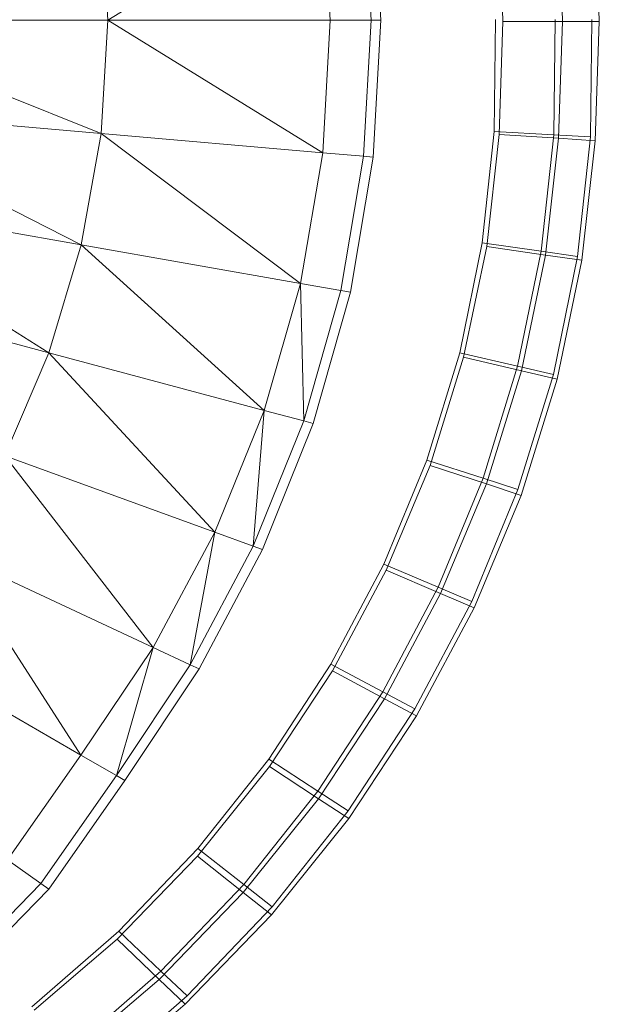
# Model space of a CAD drawing. Header units: metres. Extents: x 397.7 to 427.5, y 12.7 to 28.4.
# Tile 52 of 122: x 408.2101 to 408.2802, y 26.1922 to 26.3112. Entities that reach past the tile are written whole.
import ezdxf

# ---------------------------------------------------------------- set-up
doc = ezdxf.new("R2010")
doc.units = ezdxf.units.M
doc.layers.add('A-DETL-____-MBND', color=7, linetype='Continuous', lineweight=18)

# ---------------------------------------------------------------- blocks, each defined once
blk = doc.blocks.new('Family - Inodor P5-151873-08_CLI_AIGUA_P5')
at = {"layer": 'A-DETL-____-MBND', "color": 253, "true_color": 0xaaaaaa}
for p, q in [((0.69404, 0.21593), (0.66806, 0.19991)), ((0.69494, 0.19991), (0.69404, 0.21593)), ((0.69989, 0.19991), (0.69897, 0.21636)), ((0.70015, 0.21647), (0.70107, 0.19991)), ((0.72302, 0.19976), (0.72254, 0.21434)), ((0.72302, 0.19976), (0.72254, 0.21434)), ((0.72747, 0.19975), (0.72698, 0.21462)), ((0.72747, 0.19975), (0.72698, 0.21462)), ((0.66806, 0.19991), (0.66725, 0.21359)), ((0.71582, 0.19976), (0.71536, 0.21387)), ((0.71582, 0.19976), (0.71536, 0.21387)), ((0.71478, 0.18645), (0.71494, 0.19999)), ((0.71494, 0.19999), (0.71478, 0.18645)), ((0.71478, 0.18645), (0.71494, 0.19999)), ((0.71478, 0.18645), (0.71494, 0.19999)), ((0.72214, 0.19999), (0.72197, 0.18606)), ((0.72214, 0.19999), (0.72197, 0.18606)), ((0.72659, 0.19999), (0.72642, 0.18582)), ((0.72659, 0.19999), (0.72642, 0.18582)), ((0.66806, 0.19991), (0.63302, 0.19991)), ((0.66725, 0.18624), (0.63302, 0.19991)), ((0.66806, 0.19991), (0.66725, 0.18624)), ((0.69494, 0.19991), (0.66806, 0.19991)), ((0.69404, 0.1839), (0.66806, 0.19991)), ((0.69494, 0.19991), (0.69404, 0.1839)), ((0.69989, 0.19991), (0.69494, 0.19991)), ((0.69989, 0.19991), (0.69897, 0.18347)), ((0.70107, 0.19991), (0.69989, 0.19991)), ((0.70107, 0.19991), (0.70015, 0.18336)), ((0.71536, 0.18611), (0.71582, 0.19976)), ((0.71536, 0.18611), (0.71582, 0.19976)), ((0.71582, 0.19976), (0.72302, 0.19976)), ((0.72302, 0.19976), (0.71582, 0.19976)), ((0.72254, 0.18565), (0.72302, 0.19976)), ((0.72254, 0.18565), (0.72302, 0.19976)), ((0.72302, 0.19976), (0.72747, 0.19975)), ((0.72747, 0.19975), (0.72302, 0.19976)), ((0.72698, 0.18536), (0.72747, 0.19975)), ((0.72698, 0.18536), (0.72747, 0.19975)), ((0.66725, 0.18624), (0.63233, 0.1893)), ((0.66485, 0.17278), (0.63233, 0.1893)), ((0.66725, 0.18624), (0.66485, 0.17278)), ((0.69404, 0.1839), (0.66725, 0.18624)), ((0.69136, 0.1681), (0.66725, 0.18624)), ((0.71333, 0.173), (0.71478, 0.18645)), ((0.71478, 0.18645), (0.71333, 0.173)), ((0.71333, 0.173), (0.71478, 0.18645)), ((0.71333, 0.173), (0.71478, 0.18645)), ((0.71386, 0.17255), (0.71536, 0.18611)), ((0.71386, 0.17255), (0.71536, 0.18611)), ((0.71478, 0.18645), (0.72197, 0.18606)), ((0.72197, 0.18606), (0.71478, 0.18645)), ((0.71536, 0.18611), (0.72254, 0.18565)), ((0.72254, 0.18565), (0.71536, 0.18611)), ((0.72197, 0.18606), (0.72045, 0.17199)), ((0.72197, 0.18606), (0.72045, 0.17199)), ((0.72197, 0.18606), (0.72642, 0.18582)), ((0.72642, 0.18582), (0.72197, 0.18606)), ((0.72642, 0.18582), (0.72485, 0.17137)), ((0.72642, 0.18582), (0.72485, 0.17137)), ((0.72098, 0.17153), (0.72254, 0.18565)), ((0.72098, 0.17153), (0.72254, 0.18565)), ((0.72254, 0.18565), (0.72698, 0.18536)), ((0.72698, 0.18536), (0.72254, 0.18565)), ((0.72538, 0.1709), (0.72698, 0.18536)), ((0.72538, 0.1709), (0.72698, 0.18536)), ((0.69404, 0.1839), (0.69136, 0.1681)), ((0.69897, 0.18347), (0.69404, 0.1839)), ((0.69897, 0.18347), (0.69623, 0.16724)), ((0.70015, 0.18336), (0.6974, 0.16704)), ((0.70015, 0.18336), (0.69897, 0.18347)), ((0.66485, 0.17278), (0.63029, 0.17887)), ((0.66094, 0.15973), (0.63029, 0.17887)), ((0.66485, 0.17278), (0.66094, 0.15973)), ((0.69136, 0.1681), (0.66485, 0.17278)), ((0.68697, 0.15275), (0.66485, 0.17278)), ((0.7106, 0.15973), (0.71333, 0.173)), ((0.71333, 0.173), (0.7106, 0.15973)), ((0.7106, 0.15973), (0.71333, 0.173)), ((0.7106, 0.15973), (0.71333, 0.173)), ((0.71333, 0.173), (0.72045, 0.17199)), ((0.72045, 0.17199), (0.71333, 0.173)), ((0.71107, 0.15918), (0.71386, 0.17255)), ((0.71107, 0.15918), (0.71386, 0.17255)), ((0.71386, 0.17255), (0.72098, 0.17153)), ((0.72098, 0.17153), (0.71386, 0.17255)), ((0.72045, 0.17199), (0.7176, 0.15811)), ((0.72045, 0.17199), (0.7176, 0.15811)), ((0.71807, 0.15754), (0.72098, 0.17153)), ((0.71807, 0.15754), (0.72098, 0.17153)), ((0.72045, 0.17199), (0.72485, 0.17137)), ((0.72485, 0.17137), (0.72045, 0.17199)), ((0.72098, 0.17153), (0.72538, 0.1709)), ((0.72538, 0.1709), (0.72098, 0.17153)), ((0.72485, 0.17137), (0.72192, 0.15711)), ((0.72485, 0.17137), (0.72192, 0.15711)), ((0.72239, 0.15653), (0.72538, 0.1709)), ((0.72239, 0.15653), (0.72538, 0.1709)), ((0.66094, 0.15973), (0.62697, 0.16883)), ((0.69136, 0.1681), (0.68697, 0.15275)), ((0.69623, 0.16724), (0.69136, 0.1681)), ((0.69174, 0.15147), (0.69136, 0.1681)), ((0.69623, 0.16724), (0.69174, 0.15147)), ((0.6974, 0.16704), (0.69289, 0.15117)), ((0.6974, 0.16704), (0.69623, 0.16724)), ((0.66094, 0.15973), (0.65562, 0.14726)), ((0.68697, 0.15275), (0.66094, 0.15973)), ((0.68099, 0.13803), (0.66094, 0.15973)), ((0.70661, 0.14675), (0.7106, 0.15973)), ((0.7106, 0.15973), (0.70661, 0.14675)), ((0.70661, 0.14675), (0.7106, 0.15973)), ((0.70661, 0.14675), (0.7106, 0.15973)), ((0.7106, 0.15973), (0.7176, 0.15811)), ((0.7176, 0.15811), (0.7106, 0.15973)), ((0.70701, 0.1461), (0.71107, 0.15918)), ((0.70701, 0.1461), (0.71107, 0.15918)), ((0.71107, 0.15918), (0.71807, 0.15754)), ((0.71807, 0.15754), (0.71107, 0.15918)), ((0.7176, 0.15811), (0.71343, 0.14454)), ((0.7176, 0.15811), (0.71343, 0.14454)), ((0.71382, 0.14386), (0.71807, 0.15754)), ((0.71382, 0.14386), (0.71807, 0.15754)), ((0.7176, 0.15811), (0.72192, 0.15711)), ((0.72192, 0.15711), (0.7176, 0.15811)), ((0.71807, 0.15754), (0.72239, 0.15653)), ((0.72239, 0.15653), (0.71807, 0.15754)), ((0.72192, 0.15711), (0.71764, 0.14317)), ((0.72192, 0.15711), (0.71764, 0.14317)), ((0.71803, 0.14248), (0.72239, 0.15653)), ((0.71803, 0.14248), (0.72239, 0.15653)), ((0.68697, 0.15275), (0.68099, 0.13803)), ((0.68564, 0.13633), (0.68697, 0.15275)), ((0.69174, 0.15147), (0.68697, 0.15275)), ((0.69174, 0.15147), (0.68564, 0.13633)), ((0.69289, 0.15117), (0.69174, 0.15147)), ((0.69289, 0.15117), (0.68675, 0.13593)), ((0.68099, 0.13803), (0.65562, 0.14726)), ((0.67355, 0.12409), (0.65562, 0.14726)), ((0.70141, 0.13416), (0.70661, 0.14675)), ((0.70661, 0.14675), (0.70141, 0.13416)), ((0.70141, 0.13416), (0.70661, 0.14675)), ((0.70141, 0.13416), (0.70661, 0.14675)), ((0.70661, 0.14675), (0.71343, 0.14454)), ((0.71343, 0.14454), (0.70661, 0.14675)), ((0.70172, 0.13342), (0.70701, 0.1461)), ((0.70172, 0.13342), (0.70701, 0.1461)), ((0.70701, 0.1461), (0.71382, 0.14386)), ((0.71382, 0.14386), (0.70701, 0.1461)), ((0.71343, 0.14454), (0.70799, 0.13137)), ((0.71343, 0.14454), (0.70799, 0.13137)), ((0.71343, 0.14454), (0.71764, 0.14317)), ((0.71764, 0.14317), (0.71343, 0.14454)), ((0.70828, 0.13061), (0.71382, 0.14386)), ((0.70828, 0.13061), (0.71382, 0.14386)), ((0.71764, 0.14317), (0.71205, 0.12965)), ((0.71764, 0.14317), (0.71205, 0.12965)), ((0.71382, 0.14386), (0.71803, 0.14248)), ((0.71803, 0.14248), (0.71382, 0.14386)), ((0.71234, 0.12887), (0.71803, 0.14248)), ((0.71234, 0.12887), (0.71803, 0.14248)), ((0.68099, 0.13803), (0.67355, 0.12409)), ((0.67804, 0.122), (0.68099, 0.13803)), ((0.68564, 0.13633), (0.68099, 0.13803)), ((0.68564, 0.13633), (0.67804, 0.122)), ((0.68675, 0.13593), (0.67911, 0.1215)), ((0.68675, 0.13593), (0.68564, 0.13633)), ((0.67355, 0.12409), (0.64904, 0.13552)), ((0.64904, 0.13552), (0.66482, 0.11108)), ((0.69502, 0.12208), (0.70141, 0.13416)), ((0.70141, 0.13416), (0.69502, 0.12208)), ((0.69502, 0.12208), (0.70141, 0.13416)), ((0.69502, 0.12208), (0.70141, 0.13416)), ((0.69523, 0.12126), (0.70172, 0.13342)), ((0.69523, 0.12126), (0.70172, 0.13342)), ((0.70141, 0.13416), (0.70799, 0.13137)), ((0.70799, 0.13137), (0.70141, 0.13416)), ((0.70172, 0.13342), (0.70828, 0.13061)), ((0.70828, 0.13061), (0.70172, 0.13342)), ((0.70799, 0.13137), (0.70131, 0.11873)), ((0.70799, 0.13137), (0.70131, 0.11873)), ((0.70799, 0.13137), (0.71205, 0.12965)), ((0.71205, 0.12965), (0.70799, 0.13137)), ((0.7015, 0.11789), (0.70828, 0.13061)), ((0.7015, 0.11789), (0.70828, 0.13061)), ((0.70828, 0.13061), (0.71234, 0.12887)), ((0.71234, 0.12887), (0.70828, 0.13061)), ((0.71205, 0.12965), (0.70519, 0.11667)), ((0.71205, 0.12965), (0.70519, 0.11667)), ((0.70537, 0.11581), (0.71234, 0.12887)), ((0.70537, 0.11581), (0.71234, 0.12887)), ((0.66482, 0.11108), (0.64137, 0.12462)), ((0.67355, 0.12409), (0.66482, 0.11108)), ((0.6691, 0.10861), (0.67355, 0.12409)), ((0.67804, 0.122), (0.67355, 0.12409)), ((0.67804, 0.122), (0.6691, 0.10861)), ((0.67911, 0.1215), (0.67013, 0.10801)), ((0.67911, 0.1215), (0.67804, 0.122)), ((0.68752, 0.11059), (0.69502, 0.12208)), ((0.69502, 0.12208), (0.68752, 0.11059)), ((0.68752, 0.11059), (0.69502, 0.12208)), ((0.68752, 0.11059), (0.69502, 0.12208)), ((0.69502, 0.12208), (0.70131, 0.11873)), ((0.70131, 0.11873), (0.69502, 0.12208)), ((0.6876, 0.10971), (0.69523, 0.12126)), ((0.6876, 0.10971), (0.69523, 0.12126)), ((0.69523, 0.12126), (0.7015, 0.11789)), ((0.7015, 0.11789), (0.69523, 0.12126)), ((0.70131, 0.11873), (0.69346, 0.10672)), ((0.70131, 0.11873), (0.69346, 0.10672)), ((0.69353, 0.10581), (0.7015, 0.11789)), ((0.69353, 0.10581), (0.7015, 0.11789)), ((0.70131, 0.11873), (0.70519, 0.11667)), ((0.70519, 0.11667), (0.70131, 0.11873)), ((0.7015, 0.11789), (0.70537, 0.11581)), ((0.70537, 0.11581), (0.7015, 0.11789)), ((0.70519, 0.11667), (0.69713, 0.10433)), ((0.70519, 0.11667), (0.69713, 0.10433)), ((0.69719, 0.1034), (0.70537, 0.11581)), ((0.69719, 0.1034), (0.70537, 0.11581)), ((0.66482, 0.11108), (0.65593, 0.0984)), ((0.6691, 0.10861), (0.66482, 0.11108)), ((0.6789, 0.09887), (0.6876, 0.10971)), ((0.6789, 0.09887), (0.6876, 0.10971)), ((0.67894, 0.0998), (0.68752, 0.11059)), ((0.68752, 0.11059), (0.67894, 0.0998)), ((0.67894, 0.0998), (0.68752, 0.11059)), ((0.67894, 0.0998), (0.68752, 0.11059)), ((0.68752, 0.11059), (0.69346, 0.10672)), ((0.69346, 0.10672), (0.68752, 0.11059)), ((0.6876, 0.10971), (0.69353, 0.10581)), ((0.69353, 0.10581), (0.6876, 0.10971)), ((0.6691, 0.10861), (0.65998, 0.09556)), ((0.67013, 0.10801), (0.6691, 0.10861)), ((0.67013, 0.10801), (0.66095, 0.09488)), ((0.69346, 0.10672), (0.68449, 0.09544)), ((0.69346, 0.10672), (0.68449, 0.09544)), ((0.69346, 0.10672), (0.69713, 0.10433)), ((0.69713, 0.10433), (0.69346, 0.10672)), ((0.68443, 0.09447), (0.69353, 0.10581)), ((0.68443, 0.09447), (0.69353, 0.10581)), ((0.69353, 0.10581), (0.69719, 0.1034)), ((0.69719, 0.1034), (0.69353, 0.10581)), ((0.69713, 0.10433), (0.68792, 0.09274)), ((0.69713, 0.10433), (0.68792, 0.09274)), ((0.68784, 0.09176), (0.69719, 0.1034)), ((0.68784, 0.09176), (0.69719, 0.1034)), ((0.6692, 0.08882), (0.6789, 0.09887)), ((0.6692, 0.08882), (0.6789, 0.09887)), ((0.66938, 0.08979), (0.67894, 0.0998)), ((0.67894, 0.0998), (0.66938, 0.08979)), ((0.66938, 0.08979), (0.67894, 0.0998)), ((0.66938, 0.08979), (0.67894, 0.0998)), ((0.6789, 0.09887), (0.68443, 0.09447)), ((0.68443, 0.09447), (0.6789, 0.09887)), ((0.67894, 0.0998), (0.68449, 0.09544)), ((0.68449, 0.09544), (0.67894, 0.0998)), ((0.65998, 0.09556), (0.65593, 0.0984)), ((0.65998, 0.09556), (0.64884, 0.08421)), ((0.66095, 0.09488), (0.65998, 0.09556)), ((0.68449, 0.09544), (0.67448, 0.08497)), ((0.68449, 0.09544), (0.67448, 0.08497)), ((0.68449, 0.09544), (0.68792, 0.09274)), ((0.68792, 0.09274), (0.68449, 0.09544)), ((0.66095, 0.09488), (0.64975, 0.08345)), ((0.67427, 0.08395), (0.68443, 0.09447)), ((0.67427, 0.08395), (0.68443, 0.09447)), ((0.68443, 0.09447), (0.68784, 0.09176)), ((0.68784, 0.09176), (0.68443, 0.09447)), ((0.6774, 0.08095), (0.68784, 0.09176)), ((0.6774, 0.08095), (0.68784, 0.09176)), ((0.68792, 0.09274), (0.67764, 0.08198)), ((0.68792, 0.09274), (0.67764, 0.08198)), ((0.6589, 0.08065), (0.66938, 0.08979)), ((0.66938, 0.08979), (0.6589, 0.08065)), ((0.6589, 0.08065), (0.66938, 0.08979)), ((0.6589, 0.08065), (0.66938, 0.08979)), ((0.66938, 0.08979), (0.67448, 0.08497)), ((0.67448, 0.08497), (0.66938, 0.08979)), ((0.65915, 0.08023), (0.6692, 0.08882)), ((0.65915, 0.08023), (0.6692, 0.08882)), ((0.6692, 0.08882), (0.67427, 0.08395)), ((0.67427, 0.08395), (0.6692, 0.08882)), ((0.67448, 0.08497), (0.66324, 0.07516)), ((0.67448, 0.08497), (0.66324, 0.07516)), ((0.67448, 0.08497), (0.67764, 0.08198)), ((0.67764, 0.08198), (0.67448, 0.08497)), ((0.66346, 0.07472), (0.67427, 0.08395)), ((0.66346, 0.07472), (0.67427, 0.08395)), ((0.67427, 0.08395), (0.6774, 0.08095)), ((0.6774, 0.08095), (0.67427, 0.08395)), ((0.67764, 0.08198), (0.66592, 0.07176)), ((0.67764, 0.08198), (0.66592, 0.07176)), ((0.66612, 0.07131), (0.6774, 0.08095))]:
    blk.add_line(p, q, dxfattribs=at)
blk = doc.blocks.new('LONDR55-XX_ZZ-ARQ-CAA-M3D-Londres55_ifc-1-08_CLI_AIGUA_P5')
at = {"layer": 'A-DETL-____-MBND', "color": 253, "lineweight": 18, "true_color": 0xaaaaaa}
blk.add_blockref('Family - Inodor P5-151873-08_CLI_AIGUA_P5', (407.55268, 26.11126), dxfattribs=at)

msp = doc.modelspace()

# ---------------------------------------------------------------- block references
at = {"lineweight": 5}
msp.add_blockref('LONDR55-XX_ZZ-ARQ-CAA-M3D-Londres55_ifc-1-08_CLI_AIGUA_P5', (0, 0), dxfattribs=at)

doc.saveas('drawing.dxf')
